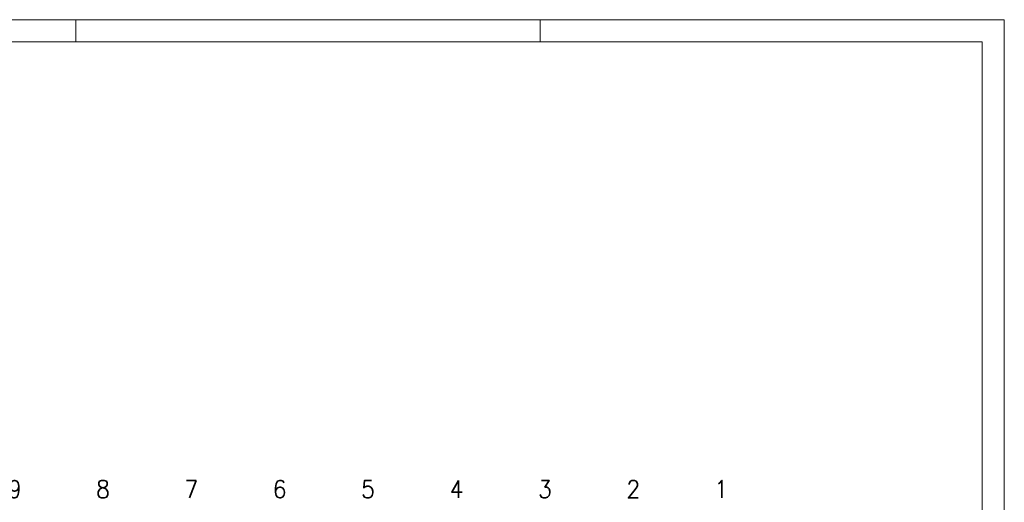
# Model space of a CAD drawing. Header units: metres. Extents: x -119 to 0, y 0 to 84.
# Tile 53 of 53: x -45 to 0, y 62 to 84. Entities that reach past the tile are written whole.
import ezdxf
from ezdxf.enums import TextEntityAlignment as Align

# ---------------------------------------------------------------- set-up
doc = ezdxf.new("R2010")
doc.units = ezdxf.units.M
doc.header["$MEASUREMENT"] = 0
doc.layers.add('Level 1', color=1, linetype='Continuous', lineweight=0)
doc.styles.add('Style-STANDARD', font='STANDARD.shx')

msp = doc.modelspace()

# ---------------------------------------------------------------- linework, layer by layer
at = {"layer": 'Level 1', "color": 1, "linetype": 'Continuous', "lineweight": 0}
for p, q in [((-118.896, 84.093), (0, 84.093)), ((-41.986, 83.087), (-41.986, 84.088)), ((-20.985, 83.087), (-20.985, 84.088)), ((0, 84.09), (0, 0))]:
    msp.add_line(p, q, dxfattribs=at)
at = {"layer": 'Level 1', "color": 11, "linetype": 'Continuous', "lineweight": 0}
for p, q in [((-1, 83.093), (-117.896, 83.093)), ((-1.001, 1), (-1.001, 83.09))]:
    msp.add_line(p, q, dxfattribs=at)

# ---------------------------------------------------------------- texts
at = {"layer": 'Level 1', "color": 11, "linetype": 'Continuous', "lineweight": 0, "style": 'Style-STANDARD'}
for s, p in [('9', (-44.742, 62.456)), ('8', (-40.758, 62.456)), ('7', (-36.758, 62.456)), ('6', (-32.765, 62.456)), ('5', (-28.77, 62.456)), ('4', (-24.77, 62.456)), ('3', (-20.774, 62.456)), ('2', (-16.778, 62.456)), ('1', (-12.801, 62.456))]:
    msp.add_text(s, height=0.795, dxfattribs=at).set_placement(p, align=Align.CENTER)

doc.saveas('drawing.dxf')
